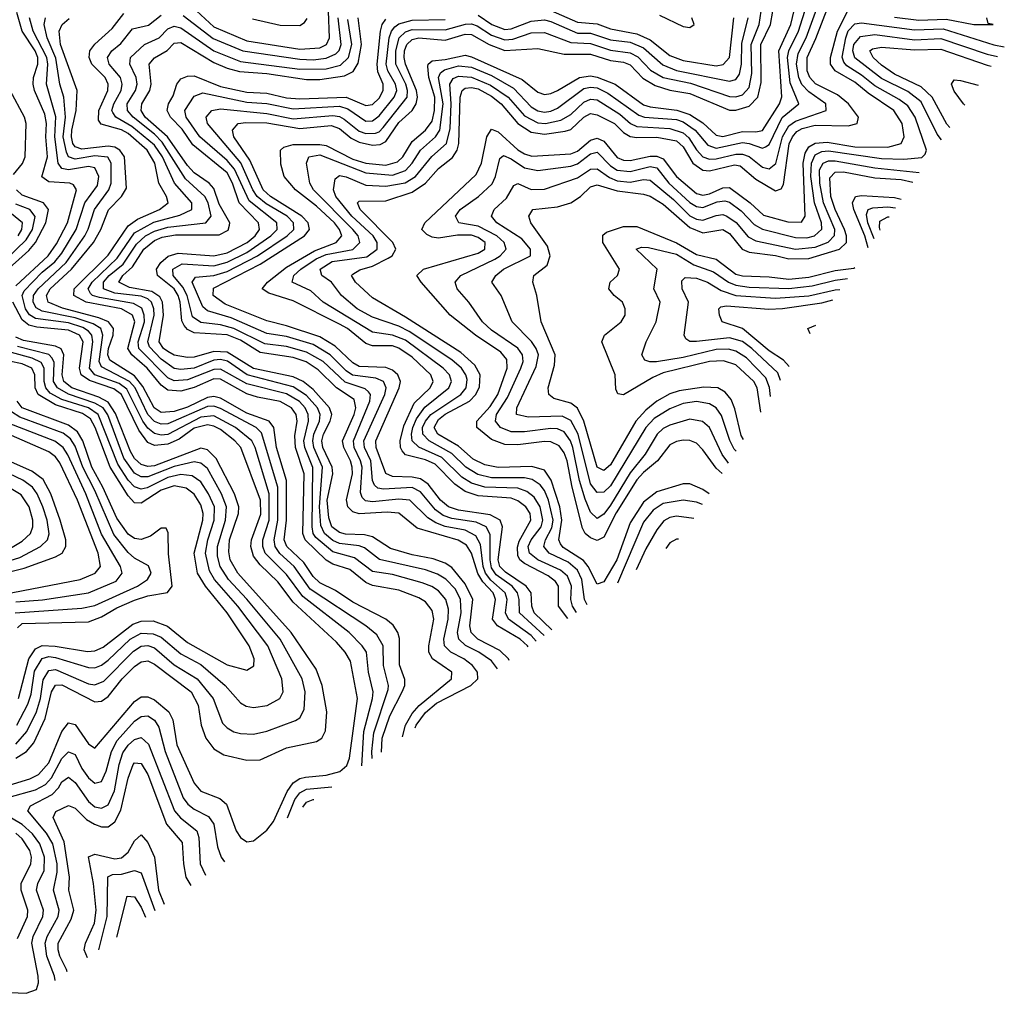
# Model space of a CAD drawing. Header units: inches. Extents: x 1308407 to 1441228, y 959628 to 1036311.
# Tile 58 of 256: x 1353662 to 1356642, y 970018 to 972965. Entities that reach past the tile are written whole.
import ezdxf

# ---------------------------------------------------------------- set-up
doc = ezdxf.new("R2010")
doc.units = ezdxf.units.IN
doc.header["$MEASUREMENT"] = 0
doc.layers.add('B3957', color=7, linetype='Continuous')

msp = doc.modelspace()

# ---------------------------------------------------------------- linework, layer by layer
at = {"layer": 'B3957', "color": 5}
for points, elevation in [([(1355321, 971152.2), (1355293.1, 971190), (1355292.5, 971250), (1355284.1, 971264.1), (1355261.5, 971281.5), (1355190, 971318.6), (1355176.2, 971330), (1355170, 971343), (1355168.5, 971368.5), (1355173.9, 971386.1), (1355209.1, 971450), (1355207.2, 971470), (1355193.9, 971490), (1355170, 971508), (1355150, 971516.3), (1355050, 971523.7), (1355010, 971536.6), (1354978.6, 971558.6), (1354919.4, 971619.4), (1354890, 971633), (1354830, 971647.6), (1354819.8, 971659.8), (1354814.5, 971670), (1354813.8, 971690), (1354824.3, 971735.7), (1354856.1, 971803.9), (1354904.5, 971850), (1354913, 971870), (1354906, 971890), (1354850, 971943.6), (1354810, 971971), (1354790, 971977.1), (1354730, 971977.2), (1354710, 971984.9), (1354653.8, 972030), (1354630, 972043.4), (1354490, 972113.4), (1354416.5, 972136.5), (1354396.4, 972150), (1354411.7, 972170), (1354470, 972215.9), (1354554.6, 972265.4), (1354620.1, 972290), (1354636.7, 972310), (1354630.4, 972330), (1354615, 972350), (1354560.5, 972400.5), (1354496.5, 972450), (1354462.1, 972490), (1354452.4, 972527.6), (1354451.3, 972570), (1354461.2, 972578.8), (1354490, 972587.1), (1354570, 972587.4), (1354590, 972583.9), (1354670, 972542.1), (1354710, 972530.9), (1354770, 972523.9), (1354805.7, 972534.3), (1354821.6, 972550), (1354850, 972595.8), (1354890, 972630.8), (1354910, 972657.8), (1354917.4, 972690), (1354918.1, 972730), (1354900.8, 972790), (1354897.3, 972822.7), (1354898.3, 972830), (1354910, 972840.2), (1354950, 972844), (1355010, 972857.7), (1355030, 972852.5), (1355183.3, 972783.3), (1355230, 972745.2), (1355250, 972738.7), (1355270, 972741.5), (1355290, 972750.6), (1355356.4, 972790), (1355390, 972794.7), (1355410, 972790.4), (1355464.2, 972770), (1355550, 972706.5), (1355570, 972700.5), (1355651.3, 972691.3), (1355690, 972678.2), (1355730, 972652), (1355770, 972615.6), (1355790, 972611.5), (1355850, 972626.5), (1355890, 972625.5), (1355910, 972629.5), (1355962, 972710), (1355969.2, 972730.8), (1355959.5, 972870), (1355995.9, 972950), (1356009.8, 973010)], 2580), ([(1355346.8, 971170.7), (1355335.3, 971190), (1355330, 971210), (1355332.6, 971250), (1355320.4, 971280.4), (1355298.8, 971298.8), (1355229.9, 971330), (1355204.6, 971350), (1355200.8, 971370), (1355210, 971390), (1355240.5, 971430), (1355245.9, 971450), (1355237.8, 971490), (1355219.1, 971519.1), (1355196.5, 971536.5), (1355170, 971547), (1355070, 971549.8), (1355030, 971561.5), (1355000.3, 971580.3), (1354939.7, 971639.7), (1354870.4, 971670.4), (1354850.2, 971690), (1354847.8, 971710), (1354851.6, 971730), (1354862.9, 971757.1), (1354888.4, 971791.6), (1354961.4, 971850), (1354969.1, 971870), (1354962.6, 971890), (1354943.6, 971910), (1354830, 971994.9), (1354790, 972010), (1354730, 972019), (1354580.9, 972110), (1354543.7, 972143.7), (1354486.9, 972170), (1354492.1, 972190), (1354513.1, 972210), (1354559.4, 972240.6), (1354590, 972254.5), (1354670.7, 972269.3), (1354691.6, 972290), (1354686.6, 972310), (1354670.8, 972330), (1354551.8, 972450), (1354540.3, 972470), (1354530.3, 972530), (1354537.5, 972550), (1354570, 972555.6), (1354710, 972500.7), (1354790, 972494.3), (1354830, 972508.7), (1354850, 972530), (1354875.3, 972570), (1354920.9, 972610), (1354933.7, 972630), (1354943.9, 972710), (1354929.7, 972790), (1354936.1, 972803.9), (1354947.3, 972812.7), (1354990, 972825.3), (1355030, 972821), (1355090, 972795.6), (1355157, 972757), (1355210, 972701.4), (1355230, 972689.3), (1355250, 972685), (1355270, 972687.3), (1355290, 972697), (1355370, 972756.7), (1355390, 972760.8), (1355410, 972758.1), (1355442.4, 972742.4), (1355535.7, 972675.7), (1355552.9, 972670), (1355650, 972662.4), (1355670, 972655.6), (1355706.1, 972630), (1355744.9, 972584.9), (1355770, 972575.8), (1355850, 972592.6), (1355870.3, 972590.3), (1355910, 972575.9), (1355919.8, 972580.2), (1355930, 972586.7), (1355970, 972668.5), (1356020.1, 972710), (1355993.9, 972773.9), (1355985.9, 972850), (1355989.6, 972870.4), (1356019.6, 972930), (1356044.9, 973010)], 2560), ([(1355379.7, 971194.2), (1355371.9, 971210), (1355363.5, 971270), (1355350, 971299.1), (1355322.5, 971322.5), (1355264.3, 971350), (1355248.1, 971370), (1355253.1, 971390), (1355273, 971427), (1355276.4, 971450), (1355262.9, 971510), (1355250, 971540.1), (1355237, 971557), (1355212.9, 971572.9), (1355190, 971578.5), (1355090, 971578.3), (1355048.3, 971588.3), (1355012, 971610), (1354970, 971652.1), (1354901.5, 971690), (1354882, 971710), (1354881.5, 971730), (1354890, 971750), (1354906.5, 971770), (1354996.9, 971830), (1355013.1, 971850), (1355016, 971876), (1355012.6, 971890), (1354999.2, 971910), (1354970, 971935.7), (1354841.3, 972021.3), (1354810, 972037.3), (1354730, 972063.9), (1354683.7, 972090), (1354635.6, 972130), (1354605.3, 972170), (1354576.4, 972190), (1354571.6, 972210), (1354607.6, 972232.4), (1354712.7, 972247.3), (1354743.9, 972270), (1354744.2, 972290), (1354732.1, 972310), (1354667.7, 972370), (1354618.9, 972430), (1354612.1, 972450), (1354617.3, 972482.7), (1354630, 972492.6), (1354650, 972489.3), (1354710, 972464.1), (1354770, 972461.2), (1354829.1, 972470.9), (1354859.8, 972490), (1354909.3, 972550.7), (1354953.9, 972590), (1354964.5, 972635.5), (1354967.8, 972710), (1354963.9, 972770), (1354973.8, 972786.2), (1354990, 972794), (1355030, 972790.9), (1355086.9, 972766.9), (1355140.9, 972730), (1355190, 972673.8), (1355230, 972652.1), (1355253.7, 972650), (1355299.5, 972660.5), (1355330, 972677.9), (1355370, 972714.8), (1355390, 972724.4), (1355410, 972721.7), (1355478.7, 972678.7), (1355510.8, 972650.8), (1355530, 972641.6), (1355630, 972635.3), (1355670, 972622.4), (1355686.9, 972606.9), (1355710.4, 972570.4), (1355730, 972549.4), (1355750, 972542.7), (1355770, 972543.3), (1355830, 972557.6), (1355850, 972558), (1355870.3, 972550.3), (1355910, 972517.9), (1355930, 972513.4), (1355950.8, 972529.2), (1355971.1, 972610), (1355990, 972643.8), (1356010, 972658), (1356102.8, 972690), (1356101.7, 972710), (1356050, 972746.2), (1356029, 972769), (1356020, 972790), (1356013.1, 972830), (1356017.9, 972862.1), (1356042.8, 972910), (1356078.7, 973010)], 2540), ([(1355749.3, 971529.5), (1355730, 971542.5), (1355690, 971560.2), (1355670, 971560.2), (1355590, 971536.2), (1355550, 971504.8), (1355510, 971442.2), (1355469.7, 971330), (1355430, 971263.2), (1355410, 971256.2), (1355382.9, 971310), (1355368, 971328), (1355307, 971367), (1355298.4, 971378.4), (1355294.3, 971390), (1355303.4, 971450), (1355296.4, 971490), (1355270.9, 971570.9), (1355250, 971601.1), (1355212.3, 971612.3), (1355110, 971609.1), (1355070, 971617), (1355034.8, 971634.8), (1354990, 971674.3), (1354928.1, 971710), (1354921.1, 971721.1), (1354916.8, 971730), (1354930, 971755.1), (1354950, 971770.5), (1355023.4, 971810), (1355042.4, 971830), (1355053.5, 971853.5), (1355055.8, 971890), (1355039.4, 971919.4), (1354997.6, 971957.6), (1354830, 972064.8), (1354730, 972122.5), (1354678.1, 972170), (1354666.6, 972190), (1354670, 972194.8), (1354692, 972208), (1354730, 972218.7), (1354777.5, 972242.5), (1354789.6, 972250), (1354800.8, 972270), (1354791.9, 972290), (1354692.1, 972390), (1354684.9, 972410), (1354690, 972415.2), (1354770, 972416.9), (1354850, 972442.5), (1354890.1, 972469.9), (1354930, 972513.9), (1354972.4, 972547.6), (1354986, 972570), (1354991.3, 972590), (1354995.6, 972730), (1355001.3, 972750), (1355010, 972757.6), (1355030, 972759.5), (1355050, 972755.1), (1355090, 972733.1), (1355119.2, 972710), (1355170, 972650), (1355210, 972624.1), (1355250, 972618.1), (1355312.8, 972627.2), (1355330, 972632.2), (1355370, 972670), (1355390, 972680.5), (1355410, 972676.9), (1355462.6, 972650), (1355490, 972623.6), (1355510, 972611.2), (1355530, 972607.7), (1355590, 972609.3), (1355650, 972598.1), (1355670, 972579.8), (1355699.8, 972530), (1355730, 972509.7), (1355750, 972507.7), (1355825.3, 972525.3), (1355842.3, 972522.3), (1355890, 972482.4), (1355950, 972447.1), (1355967.1, 972452.9), (1355974.1, 972465.9), (1355991.4, 972588.6), (1356000.6, 972610), (1356014.2, 972625.8), (1356030, 972635.3), (1356070, 972645.6), (1356170, 972643.1), (1356196.4, 972650), (1356200.3, 972670), (1356170.2, 972710), (1356137.6, 972737.6), (1356071, 972771), (1356054, 972790), (1356045.6, 972810), (1356045.3, 972850), (1356072.1, 972907.9), (1356110.8, 973010)], 2520), ([(1353650, 972159.1), (1353748.1, 972250), (1353773.6, 972286.4), (1353806.6, 972350), (1353833.8, 972450), (1353825.3, 972465.3), (1353813.5, 972470), (1353750, 972473.7), (1353729.5, 972489.5), (1353745.9, 972550), (1353740.8, 972610), (1353743.2, 972650), (1353738.5, 972678.5), (1353706.7, 972750), (1353702.8, 972770), (1353703.8, 972790), (1353716.9, 972830), (1353716.8, 972850), (1353709.2, 972870), (1353669.9, 972930.1), (1353653.6, 972986.4)], 2880), ([(1354821, 970794.1), (1354829.7, 970830), (1354850, 970864.4), (1354871.1, 970888.9), (1354969.1, 970970), (1354970.3, 970990), (1354911.2, 971030), (1354900.3, 971050), (1354900.3, 971070), (1354915.4, 971150), (1354910, 971176.7), (1354890, 971202.4), (1354870, 971215.2), (1354810, 971237.8), (1354730, 971252.4), (1354710, 971261.4), (1354661, 971301), (1354610, 971316.3), (1354590, 971328.8), (1354525.8, 971390), (1354519.5, 971410), (1354523.4, 971590), (1354497.1, 971670), (1354494.9, 971705.1), (1354502.2, 971750), (1354498.8, 971770), (1354485, 971790), (1354450, 971809.6), (1354382.1, 971822.1), (1354350, 971832.7), (1354270, 971876.8), (1354250, 971877.4), (1354190, 971851.5), (1354150, 971840.2), (1354110, 971843.5), (1354090, 971858.4), (1354048.2, 971910), (1354001, 971950), (1353989.7, 971969.7), (1354010.6, 972050), (1354003.4, 972070), (1353969.8, 972089.8), (1353862.8, 972110), (1353826, 972130), (1353827.4, 972150), (1353930, 972252.4), (1353990, 972341), (1354018.7, 972361.3), (1354085.7, 972390), (1354111.7, 972410), (1354106.2, 972430), (1354083.5, 972470), (1354070.7, 972530), (1354048.2, 972570), (1353990, 972620.3), (1353970, 972631.7), (1353908.6, 972648.6), (1353900.9, 972660.9), (1353901.8, 972690), (1353928.7, 972750), (1353929.5, 972770), (1353920.9, 972790), (1353880.9, 972830), (1353872, 972850), (1353874, 972870), (1353889.5, 972890.5), (1353942.1, 972937.9), (1353977, 972983)], 2780), ([(1354859.4, 970821.6), (1354861.8, 970830), (1354890, 970868.2), (1354923.7, 970896.3), (1355027.1, 970950), (1355048.2, 970970), (1355047.9, 970990), (1355033, 971010), (1355006, 971030), (1354966.6, 971050), (1354947.6, 971070), (1354945.4, 971090), (1354958.9, 971150), (1354960.2, 971180.2), (1354951.7, 971210), (1354930, 971235.7), (1354909.4, 971249.4), (1354880.4, 971260.4), (1354790, 971285.3), (1354730, 971294.3), (1354675.9, 971335.9), (1354610, 971353.8), (1354557.9, 971397.9), (1354550.5, 971410), (1354547.2, 971430), (1354549.3, 971609.3), (1354525.2, 971670), (1354522, 971690), (1354536, 971750), (1354535.6, 971770), (1354526, 971790), (1354509, 971809), (1354470, 971831.9), (1354350, 971862.2), (1354270, 971906.9), (1354250, 971905.6), (1354170, 971874.4), (1354130, 971871.9), (1354110, 971880.7), (1354022.8, 971970), (1354020.7, 971990), (1354039.8, 972050), (1354039.3, 972070), (1354031.7, 972091.7), (1354006.1, 972106.1), (1353904, 972124), (1353882.6, 972130), (1353876.3, 972136.3), (1353868.9, 972150), (1353881.1, 972170), (1353956.9, 972243.1), (1354010, 972319.3), (1354067.8, 972352.2), (1354147.2, 972372.8), (1354183.1, 972390), (1354182.8, 972410), (1354130.4, 972470), (1354094.5, 972550), (1354070, 972585.1), (1354001.2, 972641.2), (1353952.8, 972670), (1353943.5, 972683.5), (1353940.9, 972690), (1353947, 972710), (1353969.2, 972750), (1353972.4, 972770), (1353967.6, 972790), (1353933.1, 972830), (1353927.6, 972850), (1353941.1, 972870), (1353967.9, 972892.1), (1354003.4, 972936.6), (1354052.2, 972947.8), (1354090, 972978.5)], 2760), ([(1354157.2, 972977.2), (1354247.4, 972907.4), (1354337, 972870), (1354510, 972844.7), (1354550, 972843.4), (1354590, 972848.1), (1354618.7, 972861.3), (1354628.9, 972871.1), (1354635.4, 972890), (1354625.5, 972970)], 2760), ([(1354183.7, 973003.7), (1354250, 972943.3), (1354350, 972900.5), (1354510, 972875.7), (1354570, 972879.5), (1354590.4, 972889.6), (1354600.1, 972910), (1354596.9, 972990)], 2780), ([(1355249.2, 971100.8), (1355174.9, 971170), (1355174.2, 971210), (1355169.2, 971230), (1355152.2, 971250), (1355104.3, 971284.3), (1355090, 971305.4), (1355085.9, 971330), (1355086.1, 971406.1), (1355073.5, 971430), (1355044, 971444), (1354970, 971454.8), (1354943.9, 971463.9), (1354920.9, 971480.9), (1354875.6, 971535.6), (1354850, 971549), (1354763.5, 971543.5), (1354746.4, 971546.4), (1354736, 971556), (1354730.3, 971570.3), (1354724.4, 971630), (1354706, 971670), (1354703.9, 971690), (1354767.5, 971830), (1354770.9, 971850.9), (1354763.3, 971870), (1354739.5, 971879.5), (1354669, 971889), (1354650, 971902.2), (1354601.9, 971950), (1354550, 971981.5), (1354470, 972005.8), (1354410, 972015.4), (1354301.9, 972061.9), (1354230, 972083.6), (1354216, 972096), (1354184.4, 972170), (1354194.2, 972185.8), (1354250, 972190.5), (1354290, 972202.4), (1354381.9, 972250), (1354472, 972310), (1354491.7, 972330), (1354491.1, 972350), (1354472, 972370), (1354407.7, 972407.7), (1354380.8, 972430), (1354367.4, 972450), (1354331, 972531), (1354230.6, 972650), (1354226.4, 972670), (1354243.9, 972690), (1354270, 972694.4), (1354410, 972680.6), (1354490, 972664.6), (1354610, 972674.8), (1354630, 972671.6), (1354644, 972664), (1354690, 972627.1), (1354710, 972620), (1354738.9, 972621.1), (1354750, 972625.5), (1354761.9, 972638.1), (1354834.3, 972730), (1354835.8, 972750), (1354830.6, 972770), (1354800.6, 972830), (1354800.1, 972870), (1354810.2, 972910), (1354830, 972928.4), (1354850, 972935.2), (1354950, 972933.5), (1355011.2, 972951.2), (1355030, 972952), (1355046.2, 972946.2), (1355090, 972917.6), (1355130, 972904), (1355154.5, 972905.5), (1355210, 972924.9), (1355250, 972926), (1355330, 972895.2), (1355390, 972892.4), (1355450, 972872.5), (1355510, 972864.7), (1355532.6, 972852.6), (1355571.5, 972811.5), (1355609.8, 972789.8), (1355692.8, 972772.8), (1355810, 972731.9), (1355830, 972731.2), (1355850, 972737.5), (1355870, 972759.1), (1355877.8, 972802.2), (1355876.4, 972890), (1355900, 972950), (1355906.4, 972990)], 2640), ([(1355272.8, 971117.7), (1355219.6, 971170), (1355212.2, 971190), (1355210, 971230), (1355195, 971250), (1355132.6, 971292.6), (1355115.1, 971310), (1355110.3, 971330.3), (1355122.9, 971430), (1355116.7, 971450), (1355086, 971466), (1354990, 971479.8), (1354959.9, 971490), (1354935.4, 971510), (1354898.7, 971558.7), (1354874.7, 971574.7), (1354850, 971580.3), (1354790, 971581.9), (1354770, 971590.9), (1354740.6, 971670), (1354740.2, 971690), (1354810.4, 971850), (1354815.1, 971870), (1354806.9, 971890), (1354790, 971904.1), (1354770, 971912.2), (1354690, 971915), (1354670, 971926.2), (1354616.5, 971976.5), (1354570, 972004.5), (1354470, 972038.4), (1354410, 972053.1), (1354283.6, 972103.6), (1354247.9, 972130), (1354248.2, 972151.8), (1354390, 972224.4), (1354524.3, 972310), (1354539.6, 972330), (1354534.7, 972350), (1354516.4, 972370), (1354420.8, 972430), (1354399, 972450), (1354359.1, 972539.1), (1354310.2, 972610), (1354306.5, 972630), (1354323.2, 972650), (1354346.1, 972653.9), (1354410, 972652.7), (1354510, 972635.6), (1354604.9, 972644.9), (1354630, 972635), (1354665.6, 972605.6), (1354690, 972594), (1354730, 972584.7), (1354753.3, 972586.7), (1354770, 972596.3), (1354810, 972653.1), (1354849.7, 972690.3), (1354862.5, 972710), (1354865.8, 972730), (1354863, 972750), (1354829.5, 972830), (1354825.5, 972850), (1354826.5, 972870), (1354833.5, 972890), (1354850, 972904.4), (1354870, 972909.6), (1354950, 972902.4), (1355010, 972920.6), (1355030, 972919.7), (1355082.8, 972890), (1355130, 972871.7), (1355230, 972877.8), (1355310, 972860.7), (1355390, 972860.4), (1355450, 972841.5), (1355490, 972836.4), (1355510, 972828.4), (1355548.1, 972788.1), (1355585.2, 972765.2), (1355630, 972751.6), (1355690, 972741.1), (1355810, 972690.4), (1355830, 972691.2), (1355870, 972703), (1355896.3, 972730), (1355905.8, 972774.2), (1355904.9, 972890), (1355934.1, 972950), (1355941.3, 972990)], 2620), ([(1355787.8, 971590.9), (1355770, 971607.1), (1355730, 971662.8), (1355710, 971682.6), (1355690, 971690.6), (1355670, 971691.8), (1355650, 971688.3), (1355630, 971677.6), (1355592.7, 971630), (1355550, 971594.5), (1355530, 971571.9), (1355467.7, 971472.3), (1355430, 971398.7), (1355410, 971388), (1355390, 971396.5), (1355373.7, 971410), (1355365.8, 971425.8), (1355334.1, 971550), (1355318.8, 971630), (1355310, 971654.1), (1355294.8, 971674.8), (1355270, 971687.2), (1355250, 971688.4), (1355170, 971678.4), (1355130, 971679.4), (1355090, 971694.4), (1355045.5, 971730), (1355045.9, 971750), (1355086.1, 971793.9), (1355109.5, 971830), (1355137.2, 971910), (1355136.1, 971936.1), (1355118.3, 971958.3), (1355041.2, 972010), (1354965.1, 972070), (1354876.9, 972170), (1354864.4, 972190), (1354884.6, 972210), (1355050, 972258.2), (1355069.5, 972270), (1355070.8, 972290), (1355050, 972305.3), (1355030, 972312.5), (1354987.2, 972312.8), (1354930, 972303.4), (1354910, 972306.2), (1354894.2, 972314.2), (1354879.4, 972330), (1354888, 972350), (1355044, 972496), (1355059.4, 972530), (1355075.9, 972610), (1355090, 972633.6), (1355110, 972625.5), (1355170, 972571), (1355190, 972558.4), (1355211.7, 972551.7), (1355330, 972559), (1355350, 972567.1), (1355390, 972599.9), (1355410, 972606.5), (1355430, 972597.4), (1355470, 972547.4), (1355490, 972539), (1355510, 972538.2), (1355570, 972551.9), (1355590, 972551.3), (1355610, 972543.9), (1355649.6, 972489.6), (1355710, 972438.7), (1355730, 972433.2), (1355750, 972437.2), (1355790, 972456), (1355810, 972456.9), (1355872.7, 972410), (1355913.2, 972373.2), (1355987.2, 972352.8), (1356027.9, 972352.1), (1356039.1, 972370), (1356032.9, 972530), (1356039, 972561), (1356050, 972579.5), (1356070, 972590.9), (1356105.9, 972594.1), (1356190, 972580.2), (1356290, 972578.9), (1356330.4, 972589.6), (1356339.2, 972610), (1356332.9, 972650), (1356308.2, 972690), (1356230, 972742.2), (1356190, 972775.9), (1356130, 972810), (1356116.5, 972830), (1356116.3, 972850), (1356137.6, 972930), (1356170, 972993)], 2480), ([(1355050, 972978), (1355091.3, 972950), (1355130, 972935.3), (1355150, 972936.7), (1355210, 972959.9), (1355250, 972964.1), (1355270, 972959.5), (1355350, 972924), (1355390, 972923.4), (1355450, 972903.7), (1355510, 972896.4), (1355550, 972879.1), (1355608.1, 972828.1), (1355650, 972810.4), (1355810, 972778.8), (1355830, 972783.8), (1355840.7, 972799.3), (1355846.8, 972830), (1355847.6, 972892.4), (1355867, 972970)], 2660), ([(1355270, 972992.2), (1355350, 972956.9), (1355410, 972952.2), (1355450, 972936.5), (1355530, 972922.2), (1355570, 972903.5), (1355630, 972856.3), (1355670, 972840.9), (1355770, 972825), (1355791.1, 972828.9), (1355809.9, 972850), (1355823.1, 972970)], 2680), ([(1355598.5, 972978.5), (1355670, 972943.6), (1355690, 972940.9), (1355703.9, 972950), (1355696.8, 972970)], 2720), ([(1354697.4, 970706.4), (1354703.4, 970810), (1354730.2, 970910), (1354731.8, 970930), (1354717.7, 970990), (1354711.7, 971050), (1354698.7, 971070), (1354659.7, 971110), (1354519, 971219), (1354470, 971286), (1354405.4, 971350), (1354398.2, 971370), (1354398.4, 971390), (1354416.9, 971450), (1354416.9, 971530), (1354374.4, 971670), (1354364.2, 971690), (1354315.5, 971730), (1354250, 971765.3), (1354210, 971761.2), (1354110, 971709.7), (1354090, 971707.3), (1354070, 971712.3), (1354050, 971728.1), (1354034.9, 971750), (1353986.1, 971846.1), (1353963.3, 971863.3), (1353889.7, 971890), (1353873.7, 971910), (1353883.3, 971990), (1353880.9, 972010), (1353870, 972022.4), (1353853.3, 972033.3), (1353810, 972047), (1353710, 972060.4), (1353691.5, 972071.5), (1353679.4, 972090), (1353669.8, 972130), (1353676.1, 972143.9), (1353730, 972200.1), (1353768.2, 972231.8), (1353790, 972257.9), (1353832.7, 972330), (1353859.5, 972410), (1353897.3, 972462.7), (1353902.1, 972490), (1353890, 972516.7), (1353870, 972520.6), (1353810, 972510), (1353790, 972513.8), (1353778.1, 972530), (1353768.4, 972610), (1353771, 972671), (1353743.3, 972770), (1353747.3, 972830), (1353744.4, 972850), (1353703.1, 972930), (1353692.2, 972970)], 2860), ([(1354729.2, 970728.5), (1354728.3, 970750), (1354733.7, 970806.3), (1354777.7, 970937.7), (1354778.6, 970950), (1354763.6, 971010), (1354762.1, 971070), (1354742.6, 971102.6), (1354709.9, 971130), (1354541.5, 971241.5), (1354493.1, 971310), (1354449.3, 971349.3), (1354435.6, 971370), (1354432.2, 971390), (1354443.8, 971450), (1354443.7, 971550), (1354394.1, 971714.1), (1354377.3, 971730), (1354270, 971788.4), (1354250, 971795.1), (1354230, 971793.5), (1354110, 971742), (1354090, 971740.6), (1354070, 971748.4), (1354050, 971769.7), (1354011.7, 971850), (1353994.6, 971870), (1353910, 971914), (1353902.2, 971930), (1353914.1, 972010), (1353907.5, 972030), (1353884.4, 972044.4), (1353830, 972062.1), (1353730, 972082.8), (1353712.4, 972092.4), (1353702.7, 972110), (1353704.2, 972130), (1353717.9, 972150), (1353803.1, 972230), (1353858.8, 972310), (1353869.6, 972330.4), (1353888.2, 972390), (1353931.8, 972450), (1353939.2, 972470), (1353939, 972530), (1353928.7, 972548.7), (1353890, 972553.1), (1353830, 972542.2), (1353810, 972549.7), (1353803.3, 972563.3), (1353793.4, 972610), (1353800.3, 972670), (1353795.3, 972730), (1353783.8, 972770), (1353771.9, 972848.1), (1353744.9, 972910), (1353736.1, 972950), (1353740.2, 972970)], 2840), ([(1354757.1, 970748.3), (1354759.5, 970790), (1354782.2, 970857.8), (1354820.1, 970930), (1354827.5, 970950), (1354827.9, 970967.9), (1354811.7, 971011.7), (1354812, 971092), (1354806.8, 971110), (1354792.4, 971132.4), (1354770.3, 971150.3), (1354670, 971202), (1354617.4, 971237.4), (1354570, 971259.8), (1354550, 971279.2), (1354521.9, 971321.9), (1354470.8, 971370), (1354463, 971390), (1354469.7, 971450), (1354470, 971570), (1354439.5, 971670), (1354431.1, 971730), (1354417.4, 971750), (1354350, 971773.7), (1354270, 971819.6), (1354250, 971824.6), (1354230, 971821.1), (1354170, 971791.8), (1354130, 971779.2), (1354090, 971775.6), (1354069.1, 971790), (1354034.9, 971854.9), (1354010, 971886.4), (1353934.4, 971934.4), (1353928.5, 971950), (1353930.5, 971970), (1353944.7, 972010), (1353945.8, 972030), (1353930.6, 972050), (1353902.1, 972062.1), (1353791.9, 972091.9), (1353748.3, 972110), (1353743.2, 972130), (1353753.9, 972150), (1353818.5, 972210), (1353885, 972290), (1353907.3, 972330), (1353930.9, 972389.1), (1353970.7, 972430), (1353985.3, 972454.7), (1353978.9, 972550), (1353965.5, 972570), (1353950, 972578.4), (1353930, 972581.4), (1353850, 972572.3), (1353830, 972579.5), (1353823.4, 972590), (1353818.5, 972610), (1353820, 972630), (1353833.4, 972690), (1353836.4, 972750), (1353786, 972890), (1353781.4, 972930), (1353790.7, 972950), (1353812, 972968)], 2820), ([(1355108.1, 970999.7), (1355090, 971023.8), (1355052.2, 971050), (1355011, 971071), (1354991.3, 971090), (1354987.6, 971110), (1354998.4, 971170), (1354996.4, 971210), (1354980.7, 971240.7), (1354951.6, 971271.6), (1354926.6, 971286.6), (1354890, 971299.8), (1354750.9, 971330.9), (1354706, 971366), (1354690, 971371.9), (1354630, 971379.2), (1354610, 971388.6), (1354584.7, 971410), (1354573.6, 971433.6), (1354569.9, 971489.9), (1354578.5, 971610), (1354552.4, 971670), (1354549, 971690), (1354552.5, 971710), (1354569.1, 971750), (1354571, 971770), (1354563.1, 971790), (1354530, 971827.3), (1354490, 971853.8), (1354350.2, 971890.2), (1354290.7, 971930.7), (1354270, 971936.3), (1354250, 971934.3), (1354190, 971909.7), (1354150, 971905.8), (1354130, 971909.2), (1354090, 971937.1), (1354054.9, 971974.9), (1354050, 971990), (1354069.5, 972070), (1354068.4, 972090), (1354060.7, 972110), (1354050, 972120), (1354030, 972127.7), (1353950, 972136.8), (1353915.7, 972150), (1353915.6, 972170), (1353932.6, 972190), (1353975.2, 972224.8), (1354015.2, 972284.8), (1354042.8, 972310), (1354070, 972325), (1354110, 972336.6), (1354225, 972350), (1354241.2, 972370), (1354232.5, 972410), (1354222.4, 972430), (1354163.5, 972483.5), (1354093.7, 972593.7), (1354070, 972618.2), (1354005.1, 972670), (1353988, 972690), (1353987.6, 972710), (1354012.2, 972750), (1354017.7, 972770), (1354015.1, 972790), (1353995, 972830), (1353997.4, 972850), (1354039.7, 972890), (1354084.3, 972910), (1354110, 972936.8), (1354130, 972944.7), (1354150, 972940.2), (1354250, 972870.2), (1354330, 972838.6), (1354510, 972814.8), (1354590, 972816.3), (1354633.1, 972826.9), (1354657.6, 972850), (1354667.4, 972890), (1354654.8, 972965.2)], 2740), ([(1355143.5, 971025), (1355141.2, 971030), (1355115.1, 971055.1), (1355048.7, 971090), (1355028.3, 971110), (1355024.5, 971130), (1355033.2, 971210), (1355010, 971257.5), (1354970, 971307.1), (1354950, 971319.6), (1354913, 971333), (1354850, 971345.4), (1354784.7, 971364.7), (1354730, 971399.8), (1354705.4, 971405.4), (1354647.9, 971407.9), (1354630, 971412.8), (1354607.1, 971430), (1354597.3, 971457.3), (1354593.1, 971510), (1354609.4, 971590), (1354608, 971610), (1354580, 971670), (1354576.4, 971690), (1354581.4, 971710), (1354602.2, 971750), (1354606.4, 971770), (1354600.2, 971790), (1354550, 971845), (1354520.3, 971870), (1354490, 971884), (1354369.3, 971909.3), (1354290, 971958.4), (1354250, 971960.6), (1354190, 971943.1), (1354170, 971942), (1354130, 971949.6), (1354110, 971960.5), (1354097.8, 971970), (1354084.5, 971990), (1354097.3, 972070), (1354094, 972110), (1354085.8, 972125.8), (1354061.8, 972141.8), (1353994.3, 972154.3), (1353961.7, 972170), (1353973.8, 972190), (1354003.5, 972216.5), (1354038.2, 972270), (1354070, 972296.1), (1354093.7, 972306.3), (1354133.8, 972313.8), (1354266.1, 972313.9), (1354292.6, 972327.4), (1354297.4, 972342.6), (1354298.1, 972350), (1354266.2, 972406.2), (1354250, 972453.9), (1354235.1, 972470), (1354190, 972501.6), (1354170, 972523), (1354109.9, 972609.9), (1354042.2, 972670), (1354030, 972690), (1354031.5, 972710), (1354055.9, 972750), (1354059.8, 972770), (1354054.2, 972830), (1354070, 972848.8), (1354108.9, 972871.1), (1354130, 972893.2), (1354150, 972895.4), (1354250, 972835.4), (1354290, 972817.7), (1354327.4, 972807.4), (1354410, 972801.4), (1354530, 972783.6), (1354570, 972783.8), (1354644.9, 972795.1), (1354671.8, 972808.2), (1354686.5, 972833.5), (1354696.3, 972890), (1354686.5, 972970)], 2720), ([(1355201.1, 971066.3), (1355198.7, 971070), (1355176.6, 971090), (1355108.2, 971130), (1355093.3, 971150), (1355101.8, 971210), (1355098.8, 971218.8), (1355094.8, 971230), (1355063.6, 971263.6), (1355048.4, 971288.4), (1355029.8, 971349.8), (1355014.2, 971374.2), (1354989.2, 971389.2), (1354865.5, 971425.5), (1354810, 971470.9), (1354774.6, 971474.6), (1354689.4, 971469.4), (1354670, 971474.8), (1354655.4, 971490), (1354651.3, 971511.3), (1354669.1, 971590), (1354668.6, 971610), (1354663.5, 971630), (1354643.2, 971670), (1354639.2, 971690), (1354674.5, 971770), (1354679.3, 971790), (1354674.7, 971814.7), (1354620.9, 971850), (1354565.4, 971905.4), (1354528.9, 971928.9), (1354490, 971942.1), (1354390, 971957.2), (1354330, 971994.5), (1354290, 972010.5), (1354190, 972017), (1354170, 972026.9), (1354159.5, 972039.5), (1354153.2, 972053.2), (1354148.1, 972110), (1354142.1, 972130), (1354130, 972150), (1354079, 972190), (1354075.8, 972210), (1354088.8, 972230), (1354111, 972249), (1354141.6, 972258.4), (1354250, 972249.6), (1354290, 972258.6), (1354350.4, 972290), (1354374.8, 972310), (1354388.1, 972330), (1354384.5, 972350), (1354326.5, 972410), (1354306.1, 972470), (1354290, 972501.5), (1354185.6, 972585.6), (1354153.5, 972633.5), (1354118.7, 972670), (1354108.1, 972690), (1354112.6, 972710), (1354126.1, 972733.9), (1354137.7, 972770), (1354150, 972786.1), (1354170, 972794.1), (1354190, 972795.2), (1354270, 972762.1), (1354350, 972745.4), (1354410, 972742), (1354470, 972728.6), (1354510, 972724.9), (1354649.9, 972729.9), (1354710, 972705.2), (1354730, 972708.2), (1354750, 972727), (1354762.5, 972750), (1354762, 972770), (1354746.5, 972806.5), (1354744.3, 972830), (1354753.6, 972930), (1354758.8, 972950), (1354770, 972966)], 2680), ([(1355225.5, 971083.8), (1355210, 971101.2), (1355141.1, 971150), (1355132, 971170), (1355137.4, 971210), (1355131.3, 971230), (1355088.5, 971268.5), (1355071.5, 971290), (1355064.6, 971310), (1355056.4, 971376.4), (1355042.4, 971402.4), (1355010, 971419.7), (1354950, 971430.6), (1354921.5, 971441.5), (1354897.2, 971457.2), (1354842.8, 971510), (1354810, 971514), (1354730, 971505.4), (1354708.8, 971508.8), (1354699, 971519), (1354693.3, 971533.3), (1354698.5, 971610), (1354693.9, 971630), (1354674.7, 971670), (1354671.9, 971690), (1354721.9, 971810), (1354723.5, 971830), (1354718, 971838), (1354707.2, 971847.2), (1354647.5, 971867.5), (1354580.2, 971930), (1354530, 971958.8), (1354470, 971975.1), (1354404, 971984), (1354310, 972030.2), (1354270, 972041.5), (1354210, 972047.8), (1354185.3, 972065.3), (1354169.4, 972130), (1354155.6, 972155.6), (1354126.7, 972190), (1354125.4, 972210), (1354154.1, 972225.9), (1354250, 972219.8), (1354290, 972231), (1354350, 972260), (1354422.5, 972310), (1354440.9, 972330), (1354440.4, 972350), (1354356.7, 972416.7), (1354312.7, 972512.7), (1354290, 972538.4), (1354206.8, 972610), (1354166.2, 972670), (1354161.9, 972690), (1354190, 972733.6), (1354216.5, 972743.5), (1354350, 972714.8), (1354410, 972710.8), (1354490, 972694.9), (1354630, 972702.5), (1354654.9, 972694.9), (1354710, 972657.6), (1354730, 972658.5), (1354750, 972673.2), (1354795, 972730), (1354803.2, 972750), (1354799.9, 972770), (1354776.7, 972810), (1354771.7, 972830), (1354780.1, 972910), (1354786.9, 972930), (1354797.3, 972942.7), (1354810, 972951.8), (1354850, 972963.7), (1354950, 972965.6)], 2660), ([(1354367.1, 972967.1), (1354450, 972948.1), (1354510, 972947.5), (1354523.9, 972956.1), (1354532.2, 972967.8)], 2820), ([(1355807.8, 971622.8), (1355805.2, 971625.2), (1355788.3, 971648.3), (1355750, 971730.3), (1355728.9, 971748.9), (1355690, 971755.4), (1355630, 971737.9), (1355610, 971727.3), (1355591.3, 971710), (1355555.2, 971650), (1355510, 971593.7), (1355450, 971495.7), (1355430, 971468.3), (1355410, 971455), (1355390, 971473.7), (1355373.5, 971513.5), (1355356.5, 971570), (1355336.7, 971670), (1355329, 971690), (1355310, 971717), (1355290, 971726.3), (1355270, 971727.8), (1355190, 971717.7), (1355150, 971717.5), (1355117.1, 971730), (1355101.8, 971750), (1355105.5, 971770), (1355138.4, 971821.6), (1355178.4, 971910), (1355185.4, 971930), (1355184.2, 971950), (1355170, 971970.8), (1355090, 972024.8), (1355062.6, 972050), (1355021.3, 972110), (1354986.1, 972150), (1354979.6, 972170), (1354997, 972190), (1355099.7, 972240.3), (1355116, 972250), (1355134.3, 972270), (1355128.5, 972290), (1355106.1, 972310), (1355050, 972339.6), (1354990.8, 972350), (1354980.7, 972370), (1354995.3, 972390), (1355050.2, 972429.8), (1355091.7, 972468.3), (1355102.2, 972490), (1355115.6, 972544.4), (1355126.8, 972553.2), (1355150, 972544), (1355190, 972516.6), (1355230, 972508.2), (1355330, 972521.6), (1355350, 972528.4), (1355390, 972558.6), (1355410, 972563.7), (1355450, 972522.7), (1355470, 972509.2), (1355510, 972504.9), (1355570, 972520.5), (1355590, 972515.9), (1355626.9, 972470), (1355690, 972411.3), (1355710, 972398.8), (1355730, 972395.9), (1355772.9, 972412.9), (1355796.5, 972416.5), (1355810, 972412.4), (1355846, 972386), (1355884.7, 972344.7), (1355910, 972330.5), (1356010, 972305.6), (1356044.8, 972304.8), (1356067.9, 972310), (1356089.7, 972330.3), (1356089.3, 972350), (1356067.8, 972410), (1356056.3, 972490), (1356058.3, 972530), (1356070, 972555.5), (1356090, 972565.5), (1356110, 972567.3), (1356270, 972545), (1356337.5, 972542.5), (1356392, 972548), (1356402.4, 972557.6), (1356406.1, 972570), (1356371.9, 972670), (1356350, 972703.9), (1356323.6, 972723.6), (1356250, 972764.2), (1356210, 972796.8), (1356165.2, 972825.2), (1356156.1, 972836.1), (1356150.9, 972850.9), (1356162, 972910), (1356170, 972931.1), (1356190, 972952.2), (1356210, 972955.4), (1356370, 972933.5), (1356456.6, 972936.6), (1356610, 972888.7), (1356642.1, 972882.6)], 2460), ([(1356310, 972972), (1356383.4, 972963.4), (1356466, 972966), (1356549.5, 972950.5), (1356608.7, 972950), (1356592.9, 972952.9), (1356589, 972970)], 2480), ([(1356451.6, 972601.2), (1356438.4, 972618.4), (1356390, 972716.5), (1356350, 972747.1), (1356270, 972786.4), (1356189.6, 972849.6), (1356183.5, 972870), (1356187, 972890), (1356206.6, 972913.4), (1356250, 972919.4), (1356370, 972903.6), (1356450, 972907.5), (1356590, 972860.3), (1356621.9, 972852.8)], 2440), ([(1356477, 972638.8), (1356468, 972648), (1356424.2, 972730), (1356390, 972761.4), (1356310, 972800), (1356270, 972826.8), (1356245.1, 972850), (1356235.2, 972870), (1356243.2, 972876.8), (1356270, 972881.7), (1356370, 972873.9), (1356450, 972875), (1356590, 972827.5), (1356602.6, 972824.3)], 2420), ([(1356522.4, 972705.8), (1356518.5, 972710), (1356490, 972747.9), (1356482, 972770), (1356490, 972782.2), (1356510, 972781), (1356563.3, 972766.2)], 2380), ([(1353643.6, 972496.4), (1353670.6, 972529.4), (1353678.6, 972550), (1353682.1, 972650), (1353676.8, 972670), (1353633.3, 972750)], 2920), ([(1355830.3, 971658.7), (1355824.5, 971664.5), (1355811, 971691), (1355786.6, 971766.6), (1355770, 971790), (1355750, 971802.2), (1355710, 971809), (1355670, 971803.1), (1355630, 971786.9), (1355582.6, 971757.4), (1355556.9, 971730), (1355450, 971553.9), (1355430, 971534.5), (1355410, 971533.6), (1355390, 971560.3), (1355352.8, 971710), (1355330, 971751.8), (1355304.4, 971764.4), (1355201.3, 971761.3), (1355165.7, 971770), (1355166.3, 971790), (1355225.2, 971914.8), (1355231.9, 971950), (1355225.4, 971970), (1355211.1, 971991.1), (1355152.8, 972050), (1355119.6, 972130), (1355090.6, 972170), (1355103.4, 972190), (1355126.7, 972210), (1355207.8, 972250), (1355208.3, 972270), (1355181.6, 972301.6), (1355106.3, 972350), (1355090.4, 972370), (1355098.2, 972390), (1355135.1, 972424.9), (1355157.3, 972462.7), (1355170, 972468.4), (1355210, 972450.4), (1355250, 972451.4), (1355350, 972485.6), (1355390, 972512.3), (1355410, 972513.6), (1355447, 972487), (1355470, 972477.2), (1355510, 972472.9), (1355550, 972480.5), (1355570, 972478.7), (1355640.8, 972420.8), (1355690, 972371.2), (1355710, 972361.4), (1355730, 972358.3), (1355770, 972372.5), (1355790, 972374.7), (1355802.5, 972370), (1355830.7, 972350.7), (1355867.1, 972307.1), (1355890, 972295.1), (1356010, 972270), (1356070, 972276), (1356109, 972291), (1356128.6, 972311.4), (1356128.9, 972330), (1356095.2, 972410), (1356083.6, 972470), (1356083, 972510), (1356093.9, 972530), (1356110, 972537.2), (1356130, 972537.9), (1356250, 972516.3), (1356384.6, 972502.2)], 2440), ([(1355852.8, 971694.5), (1355845.7, 971705.7), (1355826.6, 971786.6), (1355815, 971815), (1355797.3, 971837.3), (1355775.4, 971850), (1355732.8, 971852.8), (1355658.5, 971841.5), (1355630, 971832.8), (1355590, 971809.7), (1355557, 971783), (1355527.3, 971750), (1355450, 971617.2), (1355430, 971600.1), (1355410, 971609.9), (1355369.6, 971749.6), (1355350, 971789.3), (1355330, 971804.1), (1355278.4, 971818.4), (1355263.4, 971830), (1355261.1, 971850), (1355281.2, 971918.8), (1355283.2, 971950), (1355239.9, 972050), (1355227.3, 972130), (1355215.2, 972170), (1355218.4, 972190), (1355258.6, 972221.4), (1355268.1, 972250), (1355259.6, 972279.6), (1355209, 972350), (1355203.4, 972370), (1355215.5, 972390), (1355290, 972397.9), (1355329.9, 972410), (1355359.7, 972430), (1355390, 972458.4), (1355410, 972464.8), (1355470, 972446.6), (1355550, 972437.1), (1355570, 972430.3), (1355610, 972406), (1355690, 972335.5), (1355730, 972319.7), (1355790, 972330), (1355810, 972317.9), (1355849.2, 972270), (1355870, 972260.6), (1355950, 972250.6), (1355990, 972240.4), (1356050, 972242.1), (1356143, 972270), (1356164.1, 972290), (1356164.7, 972310), (1356158.7, 972330), (1356130.1, 972390), (1356117.1, 972430), (1356114.3, 972485.7), (1356130, 972503.1), (1356155.9, 972504.1), (1356250, 972486.2), (1356330, 972480.9), (1356365.1, 972473.4)], 2420), ([(1353610, 972194.3), (1353690, 972266.6), (1353709.9, 972290.1), (1353741.7, 972350), (1353749.7, 972389.7), (1353734.4, 972410), (1353670, 972433.1), (1353652.4, 972450)], 2920), ([(1356230.5, 972274.5), (1356219.9, 972310), (1356186.4, 972390), (1356183, 972410), (1356192, 972430), (1356210, 972432.7), (1356310, 972426.1), (1356329.9, 972421.4)], 2380), ([(1353589.1, 972210), (1353682.1, 972297.9), (1353700.7, 972330), (1353709.3, 972369.3), (1353692.5, 972390), (1353650, 972406)], 2940), ([(1353657.6, 972310), (1353668.4, 972330), (1353670.4, 972350), (1353615.5, 972395.5)], 2960), ([(1356248.7, 972301.5), (1356228.9, 972350), (1356224.8, 972375.2), (1356229.8, 972390.2), (1356244.4, 972395.6), (1356290, 972398.7), (1356312.4, 972395.5)], 2360), ([(1356266.7, 972328.1), (1356264.3, 972335.7), (1356265.2, 972354.8), (1356290, 972368), (1356293.5, 972367.7)], 2340), ([(1355904.7, 971777.2), (1355894.2, 971850), (1355884.3, 971870), (1355830, 971920.2), (1355792.5, 971932.5), (1355750, 971930.1), (1355610, 971896.1), (1355578, 971882), (1355490, 971829.6), (1355472.1, 971832.1), (1355466.7, 971846.7), (1355463.9, 971890), (1355423.9, 971990), (1355431.7, 972010), (1355482.5, 972050), (1355494.1, 972070), (1355495, 972090), (1355486.5, 972110), (1355461.3, 972130), (1355444.9, 972150), (1355448.8, 972170), (1355471.1, 972190), (1355477.6, 972210), (1355427.3, 972290), (1355427, 972313), (1355438.1, 972321.9), (1355490, 972338.6), (1355530, 972338.7), (1355650, 972289.2), (1355710, 972253.8), (1355770, 972239.6), (1355830, 972194.8), (1355850, 972189), (1355930, 972186.8), (1355990, 972179.6), (1356050, 972185.2), (1356130, 972205.9), (1356187, 972213), (1356189.6, 972214.2)], 2380), ([(1355934.1, 971824.2), (1355931.2, 971851.2), (1355920.8, 971880.8), (1355861.6, 971941.6), (1355830, 971961.2), (1355807.1, 971967.1), (1355770, 971966.5), (1355670, 971942.6), (1355589.6, 971929.6), (1355568.8, 971928.8), (1355553.9, 971933.9), (1355545, 971950), (1355558.5, 971990), (1355588.4, 972050), (1355600.4, 972110), (1355580.9, 972150), (1355591, 972210), (1355527.9, 972270), (1355543.8, 972276.2), (1355564.9, 972275.1), (1355650, 972254.9), (1355702.9, 972222.9), (1355761.8, 972201.8), (1355807.8, 972170), (1355830, 972160.8), (1355870, 972155.3), (1355990, 972151.4), (1356060.9, 972159.1), (1356130, 972176.3), (1356167.1, 972181)], 2360), ([(1355964.5, 971872.7), (1355956.2, 971896.2), (1355877.9, 971970), (1355850.2, 971990.2), (1355810, 972001.3), (1355710.6, 971990.6), (1355690.4, 971990.4), (1355678.3, 971998.3), (1355673, 972010), (1355685.9, 972110), (1355666.7, 972150), (1355665.7, 972174.3), (1355676, 972184), (1355710, 972182.3), (1355743.7, 972170), (1355785.3, 972145.3), (1355830, 972129.6), (1355950, 972122.3), (1356050, 972129.3), (1356130, 972146.6), (1356144.6, 972147.7)], 2340), ([(1355991.2, 971915.3), (1355974.2, 971934.2), (1355930, 971962.3), (1355850, 972029.7), (1355788.5, 972050), (1355780.1, 972070), (1355778.3, 972090), (1355784.3, 972095.7), (1355801.5, 972098.5), (1355929, 972089), (1355970.4, 972090.4), (1356090, 972108.1), (1356123.4, 972116.4)], 2320), ([(1353630, 970648.1), (1353693.1, 970666.9), (1353719.4, 970680.6), (1353750, 970715.9), (1353790, 970810.5), (1353810, 970836.1), (1353830, 970831.9), (1353870, 970773.5), (1353890, 970759.8), (1354010, 970900.7), (1354030, 970915.3), (1354050, 970915.7), (1354070, 970906.1), (1354113.7, 970870), (1354125.2, 970845.2), (1354137.7, 970770), (1354190, 970653.6), (1354210, 970630), (1354267.9, 970607.9), (1354288.3, 970590), (1354317.6, 970510), (1354330, 970489.4), (1354350, 970476.6), (1354370, 970479.4), (1354410, 970511.7), (1354430, 970538.2), (1354471.4, 970628.6), (1354490, 970655.4), (1354510, 970668.1), (1354527.4, 970672.6), (1354590, 970677.8), (1354631.2, 970688.8), (1354652.6, 970707.4), (1354660.5, 970730), (1354684.7, 970910), (1354662.8, 971022.8), (1354647.1, 971050), (1354620.9, 971080.9), (1354490, 971202.1), (1354443.2, 971263.2), (1354390, 971314.3), (1354370, 971340.9), (1354362, 971370), (1354364, 971390), (1354391.6, 971468.4), (1354391.1, 971510), (1354330.9, 971670), (1354313.4, 971690), (1354270, 971724.2), (1354250, 971734.5), (1354230, 971738.2), (1354190, 971728), (1354144.7, 971695.3), (1354110, 971680.2), (1354070, 971675.6), (1354050, 971685.4), (1354022.4, 971722.4), (1353970.4, 971830.4), (1353947.2, 971847.2), (1353873.1, 971873.1), (1353847.9, 971890), (1353843.3, 971910), (1353854.5, 971990), (1353843.3, 972010), (1353810, 972024.9), (1353713.7, 972033.7), (1353690, 972040), (1353670, 972055.9), (1353641.3, 972110)], 2880), ([(1356054.1, 972014.1), (1356047.7, 972030), (1356071.5, 972039.8)], 2280), ([(1353650, 970729.6), (1353683, 970750), (1353704.4, 970775.6), (1353739.1, 970850), (1353758.2, 970930), (1353770, 970950.6), (1353790, 970951.4), (1353890, 970899.9), (1353910, 970901.9), (1353930, 970916.4), (1353972.5, 970970), (1354010, 971007.5), (1354030, 971021.6), (1354043.7, 971023.7), (1354050, 971024.6), (1354070, 971014.1), (1354181, 970930), (1354202.5, 970890), (1354211.6, 970830), (1354225.5, 970790), (1354250, 970758.2), (1354280.2, 970740.2), (1354350, 970723.1), (1354390, 970724.9), (1354470, 970760.8), (1354560.2, 970779.8), (1354576.2, 970790), (1354587.7, 970812.3), (1354592.1, 970870), (1354577.9, 970950), (1354559.1, 970999.1), (1354484, 971110), (1354322.5, 971290), (1354299.6, 971330), (1354294.6, 971354.6), (1354296.9, 971390), (1354324.7, 971470), (1354325.7, 971490), (1354312.1, 971530), (1354256.7, 971636.7), (1354230, 971662.8), (1354210, 971667.6), (1354070, 971614.8), (1354050, 971612.4), (1354030, 971618.6), (1354010, 971636.7), (1353997.3, 971657.3), (1353952.4, 971772.4), (1353930, 971806.6), (1353901.8, 971821.8), (1353820.1, 971850), (1353796, 971870), (1353791, 971890), (1353795.4, 971950), (1353788, 971968), (1353770, 971976.7), (1353673.5, 971993.5), (1353650, 972003.8)], 2920), ([(1353650, 970772.5), (1353683.6, 970810), (1353713.3, 970870), (1353725.4, 970910), (1353732.8, 970967.2), (1353750, 970995.3), (1353770, 970998), (1353870, 970954.3), (1353890, 970951.1), (1353916.9, 970963.1), (1354006.4, 971053.6), (1354030, 971068.3), (1354050, 971070.6), (1354070, 971063.3), (1354130, 971012.3), (1354199.6, 970970), (1354247.6, 970910), (1354275.8, 970835.8), (1354290, 970821), (1354310, 970809.6), (1354330, 970804), (1354370, 970802.1), (1354410, 970811.6), (1354496.7, 970843.3), (1354510, 970852.2), (1354523.2, 970876.8), (1354526.3, 970930), (1354516.6, 970970), (1354450.4, 971090), (1354350, 971211), (1354294.3, 971270), (1354268.6, 971310), (1354261, 971341), (1354260.5, 971370), (1354284.5, 971450), (1354288.1, 971490), (1354272.9, 971530), (1354230, 971605.9), (1354210, 971622.3), (1354190, 971626.2), (1354130, 971612.8), (1354050, 971580.8), (1354030, 971580.8), (1354010, 971592.7), (1353977.7, 971637.7), (1353929.1, 971769.1), (1353914.6, 971790), (1353890, 971804.5), (1353810, 971831.3), (1353776.4, 971850), (1353764.3, 971870), (1353766.8, 971926.8), (1353760.5, 971940.5), (1353750, 971951.1), (1353655.6, 971975.6)], 2940), ([(1353653.5, 970830), (1353686.9, 970893.1), (1353696.8, 970923.2), (1353707.4, 970992.6), (1353730, 971031.3), (1353750, 971037.1), (1353770, 971034.6), (1353870, 971003.6), (1353890, 971003.1), (1353910, 971011.1), (1353930, 971026.7), (1353996.6, 971090), (1354030, 971107.7), (1354066.1, 971106.1), (1354090, 971095.4), (1354150, 971045.2), (1354210, 971013.2), (1354283.8, 970950), (1354330, 970897), (1354347.4, 970887.4), (1354370, 970882.9), (1354411.4, 970888.6), (1354449.2, 970910), (1354459.9, 970930), (1354455.1, 970970), (1354412.9, 971070), (1354322.1, 971190), (1354251.6, 971270), (1354236.4, 971296.4), (1354224.9, 971350), (1354231.3, 971390), (1354250.5, 971450), (1354251.4, 971490), (1354233.7, 971530), (1354210, 971565.6), (1354183.8, 971583.8), (1354150, 971587.8), (1354110, 971579.1), (1354048.3, 971548.3), (1354030, 971543.9), (1354010, 971551.2), (1353990, 971571.3), (1353959, 971619), (1353899.9, 971770), (1353870, 971789.6), (1353790, 971815.3), (1353754.7, 971834.7), (1353740.7, 971850), (1353735.8, 971870), (1353736.5, 971910), (1353726.9, 971926.9), (1353700.2, 971940.2), (1353637.2, 971957.2)], 2960), ([(1353658.6, 970910), (1353690.1, 971030), (1353710, 971060.7), (1353729.7, 971070.3), (1353769, 971069), (1353867.7, 971052.3), (1353890, 971054.1), (1353914.4, 971065.6), (1354005, 971135), (1354030, 971144), (1354065.6, 971145.6), (1354109.3, 971129.3), (1354170, 971079.9), (1354290, 971012.4), (1354350, 970996.2), (1354371.1, 971008.9), (1354372, 971030), (1354356.5, 971070), (1354290.2, 971170), (1354224.6, 971250), (1354200.1, 971290), (1354190.3, 971350), (1354216, 971450), (1354216.9, 971470), (1354210, 971496.7), (1354190, 971528.3), (1354166.4, 971546.4), (1354130, 971553.4), (1354090, 971540.3), (1354030, 971501.1), (1354010, 971502.5), (1353990, 971523.2), (1353936.1, 971610), (1353890.9, 971730.9), (1353876.3, 971756.3), (1353852.5, 971772.5), (1353770, 971799.1), (1353718.3, 971830), (1353708.7, 971850), (1353707.9, 971890), (1353698.5, 971910), (1353670, 971923.6), (1353630, 971931.4)], 2980), ([(1353655.9, 971124.1), (1353670, 971136.8), (1353870, 971142.5), (1353910, 971156.9), (1353955.8, 971184.2), (1354010, 971207.4), (1354050, 971220.8), (1354109.3, 971230.7), (1354123.3, 971250), (1354112.2, 971347.8), (1354111.3, 971411.3), (1354105.3, 971425.3), (1354090, 971425.8), (1354058.3, 971401.7), (1354030, 971391.1), (1354010, 971394.5), (1353990, 971407.8), (1353956.2, 971456.2), (1353914.2, 971550), (1353880.5, 971610), (1353853.3, 971690), (1353837.3, 971717.3), (1353810, 971737), (1353670, 971790.4), (1353654.8, 971810)], 3020), ([(1353647.9, 971170), (1353850, 971183.2), (1353890, 971191.6), (1354018.7, 971250), (1354048.9, 971270), (1354060.1, 971290), (1354052, 971312), (1354010, 971335.3), (1353990, 971352.3), (1353946.6, 971406.6), (1353890, 971539.8), (1353852.9, 971610), (1353830, 971673.7), (1353816, 971696), (1353793.3, 971713.3), (1353662.1, 971762.1), (1353637.6, 971777.6)], 3040), ([(1353610, 971225.1), (1353845, 971270), (1353890.4, 971289.6), (1353906.4, 971310), (1353899.2, 971350), (1353837.4, 971510), (1353783.6, 971623.6), (1353770, 971641.7), (1353750, 971657.1), (1353587.4, 971727.4)], 3080), ([(1353650, 971203.1), (1353731.1, 971208.9), (1353870, 971230.3), (1353954.4, 971265.6), (1353972.7, 971290), (1353967.4, 971310), (1353910, 971407.7), (1353862.7, 971530), (1353808.1, 971648.1), (1353793.7, 971670), (1353768.7, 971688.7), (1353630, 971742.8)], 3060), ([(1353590, 971284), (1353675.5, 971304.5), (1353770, 971338.6), (1353791, 971350), (1353801.5, 971370), (1353801.3, 971390), (1353785, 971450), (1353756.6, 971530), (1353732.8, 971572.8), (1353698.6, 971598.6), (1353536.4, 971670)], 3120), ([(1353573.9, 971310), (1353662.7, 971337.3), (1353725.2, 971370), (1353745.9, 971390), (1353750.9, 971409.1), (1353745.4, 971450), (1353732.3, 971490), (1353715, 971530), (1353701, 971550), (1353671.5, 971571.5), (1353530, 971638.1)], 3140), ([(1353634.3, 971365.7), (1353670, 971385.9), (1353694.6, 971410), (1353702.1, 971430), (1353702.3, 971450), (1353690.4, 971490), (1353666.6, 971526.6), (1353510, 971619.4)], 3160), ([(1355728.9, 971496.9), (1355710, 971504.9), (1355670, 971510.4), (1355610, 971500.5), (1355579.7, 971480.3), (1355550, 971443.8), (1355471.1, 971259.7)], 2540), ([(1355702.3, 971454.5), (1355650, 971462.3), (1355630, 971458.2), (1355612, 971448), (1355590, 971420.9), (1355556.7, 971363.3), (1355527.5, 971300.1)], 2560), ([(1355655.8, 971392), (1355650, 971392.3), (1355630, 971381.3), (1355617.7, 971364.7)], 2580), ([(1353630, 970612.1), (1353710, 970633.8), (1353739.7, 970650), (1353758.3, 970670), (1353790, 970729.1), (1353810, 970749.2), (1353830, 970741.2), (1353850, 970698.3), (1353870, 970669.7), (1353890, 970654.2), (1353910, 970659.1), (1353923.7, 970690), (1353939.5, 970750), (1353957, 970783), (1354010, 970841.6), (1354030, 970855.7), (1354050, 970857.3), (1354070, 970844.4), (1354083.2, 970823.2), (1354102.5, 970750), (1354157.1, 970610), (1354170.5, 970590), (1354190, 970574.8), (1354233.1, 970553.1), (1354250, 970530), (1354260.8, 970460.8), (1354271.8, 970430), (1354282.4, 970416.1)], 2860), ([(1353769.2, 970057.1), (1353767.4, 970070), (1353744.5, 970130), (1353739.4, 970170), (1353745.1, 970190), (1353778.1, 970250), (1353781.9, 970270), (1353764.7, 970330), (1353775.8, 970384.2), (1353775.3, 970410), (1353762.8, 970470), (1353742.8, 970502.8), (1353687, 970570), (1353694.7, 970585.3), (1353759.9, 970620.1), (1353780, 970640), (1353790, 970657.9), (1353810, 970672), (1353830, 970656), (1353870, 970598.1), (1353890, 970582.7), (1353910, 970578.5), (1353930, 970588.9), (1353948.8, 970631.2), (1353963, 970710), (1353974.7, 970745.3), (1353990, 970768.5), (1354010, 970786.2), (1354030, 970792.2), (1354051.7, 970771.7), (1354130.5, 970570.5), (1354148.6, 970548.6), (1354198.5, 970510), (1354204.6, 970490), (1354208.2, 970410), (1354224.2, 970375.4)], 2840), ([(1353805.5, 970082.6), (1353803.9, 970090), (1353783.5, 970130), (1353778.1, 970150), (1353778.9, 970170), (1353818, 970242), (1353825.5, 970270), (1353810.4, 970330), (1353812.8, 970370), (1353796.8, 970476.8), (1353763.5, 970550), (1353771.3, 970568.7), (1353810, 970586.7), (1353830, 970577.9), (1353864.3, 970544.3), (1353888.7, 970530), (1353910, 970521.7), (1353930, 970521.7), (1353950, 970536.7), (1353968.2, 970571.8), (1353990.4, 970669.6), (1354005.9, 970710), (1354010, 970716), (1354030, 970714), (1354050, 970680.1), (1354106.5, 970530), (1354154.1, 970474.1), (1354157.6, 970410), (1354165.3, 970370), (1354179.7, 970344.3)], 2820), ([(1354472.3, 970548.9), (1354495.3, 970604.7), (1354510, 970624.9), (1354530, 970635.7), (1354606.5, 970642.7)], 2860), ([(1354519.4, 970581.8), (1354530, 970596.8), (1354550, 970604.4), (1354551.9, 970604.5)], 2840), ([(1353610, 970021.7), (1353682, 970018), (1353712.6, 970030), (1353719.3, 970050), (1353717.8, 970070), (1353698.4, 970170), (1353703.3, 970190), (1353732.1, 970250), (1353734.3, 970270), (1353713.4, 970330), (1353716.5, 970350), (1353736.4, 970390), (1353737.3, 970430), (1353723.4, 970470), (1353701.1, 970501.1), (1353670, 970529.2), (1353599, 970570)], 2860), ([(1353655.8, 970184.2), (1353685.9, 970250), (1353686.9, 970270), (1353666.7, 970330), (1353666.8, 970350), (1353695.9, 970410), (1353697.5, 970430), (1353692.6, 970450), (1353670, 970485.1), (1353650, 970502.4)], 2880), ([(1353867.2, 970125.7), (1353857.7, 970150), (1353860.8, 970170), (1353888.9, 970230), (1353893.4, 970270), (1353885.9, 970350), (1353870, 970431.5), (1353890, 970439.6), (1353950, 970424.9), (1353970, 970428.5), (1353990, 970444.8), (1354010, 970479.5), (1354030, 970497.9), (1354050, 970474.4), (1354070.3, 970430.3), (1354082.1, 970330), (1354098.9, 970287.8)], 2780), ([(1353901.3, 970149.6), (1353901.2, 970150), (1353926.4, 970250), (1353929, 970371), (1353942.7, 970377.3), (1353970, 970378.3), (1354010, 970389.7), (1354030, 970382.8), (1354071.1, 970268.3)], 2760), ([(1353956.4, 970188.1), (1353987.8, 970312.2), (1354010, 970310.1), (1354030, 970278.5), (1354043.2, 970248.8)], 2740)]:
    msp.add_lwpolyline(points, dxfattribs=dict(at, elevation=elevation))

doc.saveas('drawing.dxf')
